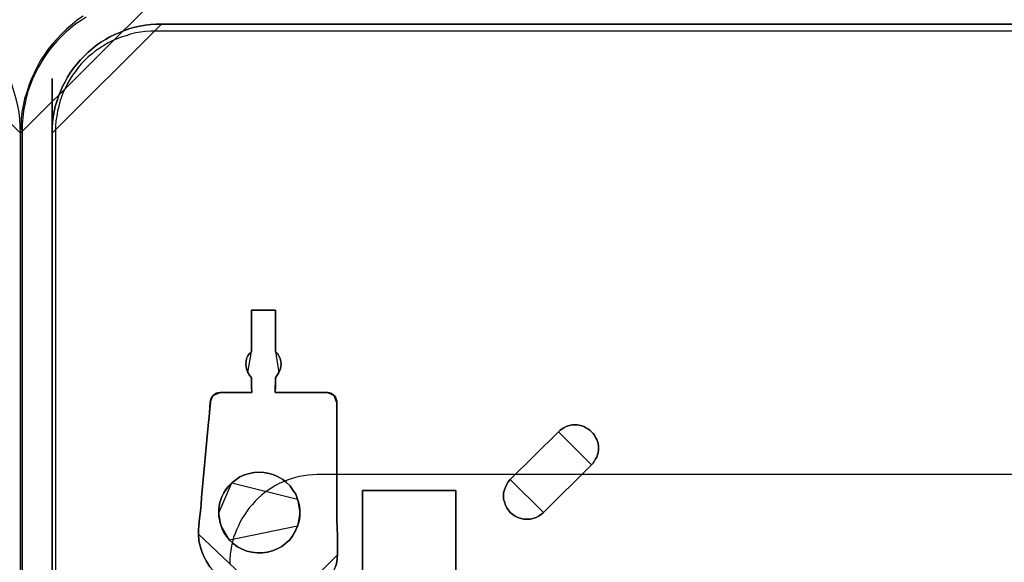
# Model space of a CAD drawing. Extents: x -635870 to -372006, y -44437 to 104716.
# Tile 108 of 246: x -615624 to -614167, y -30623 to -29820. Entities that reach past the tile are written whole.
import ezdxf

# ---------------------------------------------------------------- set-up
doc = ezdxf.new("R2010")
doc.units = 0
doc.header["$MEASUREMENT"] = 0
doc.layers.get('0').update_dxf_attribs({"color": 252})
doc.layers.add('5', color=7, linetype='Continuous')
doc.layers.add('50', color=7, linetype='Continuous')

# ---------------------------------------------------------------- blocks, each defined once
blk = doc.blocks.new('*U1009')
at = {"layer": '5', "color": 7}
for points in [[(447.795111, -804.275625), (447.898218, -803.248125), (447.949772, -802.220625), (448.001326, -801.193125), (448.001326, -801.193125), (448.001326, -20.806875), (447.949772, -19.779375), (447.898218, -18.751875), (447.795111, -17.724375)], [(427.11911, 0), (448.001326, -20.809054), (448.001326, -20.809054), (447.949764, -19.781446), (447.898203, -18.753839), (447.795081, -17.726231), (447.588837, -16.750004), (447.382593, -15.722396), (447.073227, -14.746169), (446.763861, -13.769942), (446.402934, -12.845095), (445.990446, -11.920248), (445.526396, -10.995401), (445.062347, -10.121935), (444.495176, -9.248468), (443.928005, -8.426382), (443.257711, -7.604296), (442.587418, -6.833591), (441.865563, -6.114265), (441.143709, -5.39494), (440.370294, -4.726995), (439.545317, -4.05905), (438.720341, -3.493866)]]:
    blk.add_lwpolyline(points, dxfattribs=at)
at = {"layer": '5', "color": 59}
blk.add_lwpolyline([(447.998674, -20.806406), (447.998674, -780.795001), (447.998674, -20.806406)], close=True, dxfattribs=at)
blk = doc.blocks.new('*U1036')
at = {"layer": '5', "color": 7}
for points in [[(457.279659, -3.493866), (456.454683, -4.05905), (455.629706, -4.726995), (454.856291, -5.39494), (454.134437, -6.114265), (453.412582, -6.833591), (452.742289, -7.604296), (452.071995, -8.426382), (451.504824, -9.248468), (450.937653, -10.121935), (450.473604, -10.995401), (450.009554, -11.920248), (449.597066, -12.845095), (449.236139, -13.769942), (448.926773, -14.746169), (448.617407, -15.722396), (448.411163, -16.750004), (448.204919, -17.726231), (448.101797, -18.753839), (448.050236, -19.781446), (447.998674, -20.809054), (468.88089, 0)], [(457.278334, -3.4935), (456.453475, -4.058625), (455.628617, -4.7265), (454.855312, -5.394375), (454.13356, -6.113625), (453.411809, -6.832875), (452.741611, -7.6035), (452.071414, -8.4255), (451.504324, -9.2475), (450.937233, -10.120875), (450.47325, -10.99425), (450.009267, -11.919), (449.596838, -12.84375), (449.235962, -13.7685), (448.92664, -14.744625), (448.617318, -15.72075), (448.411104, -16.74825), (448.204889, -17.724375), (448.101782, -18.751875), (448.050228, -19.779375), (447.998674, -20.806875), (447.998674, -801.193125)], [(452.691009, -801.191648), (452.691009, -20.805704), (452.691009, -19.983704), (452.742563, -19.21308), (452.845671, -18.442455), (453.000332, -17.620455), (453.154993, -16.849831), (453.361208, -16.130581), (453.618977, -15.359956), (453.928299, -14.640706), (454.237622, -13.921457), (454.598498, -13.202207), (454.959374, -12.534332), (455.371804, -11.866457), (455.835788, -11.198583), (456.351326, -10.582083), (456.866863, -9.965583), (457.433954, -9.400458), (457.433954, -9.400458), (458.001046, -8.835334), (458.619691, -8.321584), (459.238336, -7.807834), (459.908534, -7.345459), (460.578733, -6.934459), (461.248932, -6.574835), (461.970684, -6.21521), (462.692437, -5.90696), (463.414189, -5.59871), (464.187496, -5.341835), (464.909248, -5.136335), (465.682554, -4.98221), (466.455861, -4.828085), (467.280721, -4.725335), (468.054027, -4.67396), (468.878887, -4.67396), (875.122439, -4.67396)], [(875.122439, -4.67396), (468.878887, -4.67396), (468.878887, -4.67396), (468.054027, -4.67396), (467.280721, -4.725335), (466.455861, -4.828085), (465.682554, -4.98221), (464.909248, -5.136335), (464.187496, -5.341835), (463.414189, -5.59871), (462.692437, -5.90696), (461.970684, -6.21521), (461.248932, -6.574835), (460.578733, -6.934459), (459.908534, -7.345459), (459.238336, -7.807834), (458.619691, -8.321584), (458.001046, -8.835334), (457.433954, -9.400458), (456.866863, -9.965583), (456.351326, -10.582083), (455.835788, -11.198583), (455.371804, -11.866457), (454.959374, -12.534332), (454.598498, -13.202207), (454.237622, -13.921457), (453.928299, -14.640706), (453.618977, -15.359956), (453.361208, -16.130581), (453.154993, -16.849831), (453.000332, -17.620455), (452.845671, -18.442455), (452.742563, -19.21308), (452.691009, -19.983704), (452.691009, -20.805704), (452.691009, -801.191648)], [(494.658892, -84.87247), (494.813589, -84.358693), (494.865155, -83.793537), (494.91672, -83.228382), (494.91672, -80.402606), (494.813589, -78.090607), (494.813589, -74.494164), (494.813589, -63.293813), (494.813589, -62.67728), (494.813589, -62.060747), (494.813589, -61.444214), (494.813589, -60.827681), (494.813589, -60.519414), (494.710458, -60.211148), (494.607326, -59.902881), (494.401064, -59.645993), (494.194801, -59.491859), (493.936973, -59.337726), (493.679145, -59.286348), (493.421316, -59.234971), (485.686469, -59.234971), (485.686469, -59.234971), (485.686469, -59.234971), (485.686469, -59.02946), (485.738034, -58.515682), (485.738034, -57.025727), (485.995862, -56.666083), (486.253691, -56.255061), (486.408388, -55.844039), (486.511519, -55.433017), (486.563085, -55.021995), (486.511519, -54.610973), (486.408388, -54.199951), (486.253691, -53.788929), (486.047428, -53.429284), (485.738034, -53.121018), (485.738034, -47.007065), (482.180004, -47.007065), (482.180004, -47.007065), (482.180004, -53.121018), (481.87061, -53.429284), (481.664348, -53.788929), (481.458085, -54.199951), (481.406519, -54.610973), (481.354954, -55.021995), (481.406519, -55.433017), (481.509651, -55.844039), (481.664348, -56.255061), (481.87061, -56.666083), (482.180004, -57.025727), (482.180004, -58.515682), (482.23157, -59.02946), (482.23157, -59.234971), (482.23157, -59.234971), (482.23157, -59.234971), (477.539096, -59.234971), (477.229702, -59.286348), (476.971873, -59.337726), (476.714045, -59.491859), (476.507783, -59.645993), (476.353086, -59.851504), (476.198389, -60.108392), (476.146823, -60.416659), (476.095257, -60.673548), (476.043692, -61.392836), (475.992126, -62.163503), (475.94056, -62.882791), (475.837429, -63.60208), (474.806116, -74.751053), (474.75455, -75.778608), (474.651419, -76.806163), (474.496722, -77.885096), (474.393591, -78.912651), (474.342025, -79.580562), (474.342025, -80.197095), (474.393591, -81.121894), (474.599853, -81.943938), (474.857682, -82.765982), (475.167076, -83.588026), (475.579601, -84.307315), (476.043692, -85.026604)], [(476.043692, -85.026604), (475.579601, -84.307315), (475.167076, -83.588026), (474.857682, -82.765982), (474.599853, -81.943938), (474.393591, -81.121894), (474.342025, -80.197095), (474.342025, -79.580562), (474.393591, -78.912651), (474.496722, -77.885096), (474.651419, -76.806163), (474.75455, -75.778608), (474.806116, -74.751053), (475.837429, -63.60208), (475.94056, -62.882791), (475.992126, -62.163503), (476.043692, -61.392836), (476.095257, -60.673548), (476.146823, -60.416659), (476.198389, -60.108392), (476.353086, -59.851504), (476.507783, -59.645993), (476.714045, -59.491859), (476.971873, -59.337726), (477.229702, -59.286348), (477.539096, -59.234971), (482.23157, -59.234971), (482.23157, -59.234971), (482.23157, -59.234971), (482.23157, -59.02946), (482.180004, -58.515682), (482.180004, -57.025727), (481.87061, -56.666083), (481.664348, -56.255061), (481.509651, -55.844039), (481.406519, -55.433017), (481.354954, -55.021995), (481.406519, -54.610973), (481.458085, -54.199951), (481.664348, -53.788929), (481.87061, -53.429284), (482.180004, -53.121018), (482.180004, -47.007065), (485.738034, -47.007065), (485.738034, -53.121018), (486.047428, -53.429284), (486.253691, -53.788929), (486.408388, -54.199951), (486.511519, -54.610973), (486.563085, -55.021995), (486.511519, -55.433017), (486.408388, -55.844039), (486.253691, -56.255061), (485.995862, -56.666083), (485.738034, -57.025727), (485.738034, -58.515682), (485.686469, -59.02946), (485.686469, -59.234971), (485.686469, -59.234971), (485.686469, -59.234971), (493.421316, -59.234971), (493.679145, -59.286348), (493.936973, -59.337726), (494.194801, -59.491859), (494.401064, -59.645993), (494.607326, -59.902881), (494.710458, -60.211148), (494.813589, -60.519414), (494.813589, -60.827681), (494.813589, -61.444214), (494.813589, -62.060747), (494.813589, -62.67728), (494.813589, -63.293813), (494.813589, -74.494164), (494.813589, -78.090607), (494.91672, -80.402606), (494.91672, -83.228382), (494.91672, -83.228382), (494.865155, -83.793537), (494.813589, -84.358693), (494.658892, -84.87247)], [(498.624489, -298.744188), (498.624489, -173.234937), (498.624489, -148.780413), (498.624489, -78.807593), (498.624489, -73.721462), (499.243182, -73.721462), (511.823274, -73.721462), (512.441967, -73.721462), (512.441967, -78.807593), (512.441967, -78.807593), (512.441967, -386.338651)], [(512.442723, -386.341247), (512.442723, -78.807635), (512.442723, -73.721462), (511.824042, -73.721462), (511.824042, -73.721462), (499.244201, -73.721462), (498.62552, -73.721462), (498.62552, -78.807635), (498.62552, -148.781036), (498.62552, -173.235764), (498.62552, -298.746057)]]:
    blk.add_lwpolyline(points, dxfattribs=at)
for points in [[(468.88089, -4.67396), (468.055928, -4.67396), (467.282526, -4.725346), (466.457564, -4.828117), (465.684162, -4.982274), (464.91076, -5.136431), (464.188918, -5.341974), (463.415516, -5.598902), (462.693674, -5.907216), (461.971832, -6.21553), (461.249991, -6.575229), (460.579709, -6.934929), (459.909427, -7.346014), (459.239146, -7.808485), (458.620424, -8.322341), (458.001703, -8.836198), (457.434541, -9.40144), (456.86738, -9.966682), (456.351778, -10.58331), (455.836177, -11.199938), (455.372136, -11.867951), (454.959655, -12.535965), (454.598734, -13.203978), (454.237813, -13.923377), (453.928452, -14.642776), (453.619092, -15.362175), (453.361291, -16.13296), (453.15505, -16.852359), (453.00037, -17.623144), (452.84569, -18.445314), (452.742569, -19.216099), (452.691009, -19.986884), (452.691009, -20.809054), (468.88089, -4.67396)], [(468.878239, -4.67396), (875.123087, -4.67396), (468.878239, -4.67396)], [(482.178489, -47.007065), (485.738831, -47.007065), (482.178489, -47.007065)], [(482.178489, -47.007065), (482.178489, -53.124259), (482.178489, -47.007065)], [(485.73618, -53.124259), (485.73618, -47.007065), (485.73618, -53.124259)], [(482.18114, -53.121611), (481.870969, -53.430011), (481.664188, -53.78981), (481.457407, -54.201009), (481.405712, -54.612208), (481.354017, -55.023407), (481.405712, -55.434606), (481.509103, -55.845805), (481.664188, -56.257005), (482.18114, -53.121611)], [(486.253133, -56.257005), (486.408218, -55.845805), (486.511609, -55.434606), (486.563304, -55.023407), (486.511609, -54.612208), (486.408218, -54.201009), (486.253133, -53.78981), (486.046352, -53.430011), (485.73618, -53.121611), (486.253133, -56.257005)], [(481.664188, -56.254356), (481.870969, -56.666759), (482.18114, -57.027612), (481.664188, -56.254356)], [(485.73618, -57.027612), (485.995982, -56.666759), (486.255784, -56.254356), (485.73618, -57.027612)], [(482.178489, -57.024964), (482.178489, -58.51802), (482.234161, -59.032867), (482.234161, -59.238806), (482.234161, -59.238806), (482.234161, -59.238806), (482.178489, -57.024964)], [(485.738831, -57.024964), (485.738831, -58.51802), (485.685811, -59.032867), (485.685811, -59.238806), (485.685811, -59.238806), (485.685811, -59.238806), (485.738831, -57.024964)], [(476.510573, -59.646619), (476.355487, -59.852644), (476.200402, -60.110175), (476.148707, -60.419213), (476.097011, -60.676744), (476.510573, -59.646619)], [(477.541826, -59.236158), (477.231655, -59.287796), (476.973179, -59.339435), (476.714703, -59.494351), (476.507922, -59.649267), (477.541826, -59.236158)], [(477.539175, -59.236158), (482.234161, -59.236158), (477.539175, -59.236158)], [(485.685811, -59.236158), (493.421536, -59.236158), (485.685811, -59.236158)], [(494.399768, -59.649267), (494.193266, -59.494351), (493.935139, -59.339435), (493.677012, -59.287796), (493.418884, -59.236158), (494.399768, -59.649267)], [(494.81333, -60.830336), (494.81333, -60.52154), (494.709277, -60.212744), (494.605223, -59.903949), (494.397117, -59.646619), (494.81333, -60.830336)], [(475.83721, -63.605582), (475.942191, -62.885568), (475.994681, -62.165554), (476.047172, -61.39411), (476.099662, -60.674096), (475.83721, -63.605582)], [(494.810679, -60.827688), (494.810679, -61.444703), (494.810679, -62.061719), (494.810679, -62.678735), (494.810679, -63.29575), (494.810679, -60.827688)], [(475.839861, -63.602934), (474.805957, -74.751587), (475.839861, -63.602934)], [(494.810679, -74.494718), (494.810679, -63.293102), (494.810679, -74.494718)], [(519.608202, -75.420982), (519.762878, -75.883451), (519.969113, -76.294536), (520.226907, -76.654234), (520.484701, -76.962547), (520.845612, -77.270861), (521.206524, -77.527788), (521.618994, -77.73333), (522.083023, -77.887487), (522.495493, -77.990258), (522.959522, -77.990258), (523.423551, -77.990258), (523.836021, -77.887487), (524.30005, -77.73333), (524.660961, -77.527788), (525.073431, -77.270861), (525.382784, -76.962547), (532.497893, -69.922731), (532.755687, -69.665803), (532.961922, -69.35749), (533.116598, -69.049177), (533.271274, -68.792249), (533.374392, -68.43255), (533.477509, -68.124237), (533.529068, -67.815924), (533.529068, -67.456225), (533.529068, -67.147912), (533.477509, -66.788214), (533.374392, -66.4799), (533.271274, -66.171587), (533.116598, -65.863274), (532.961922, -65.554961), (532.755687, -65.298033), (532.497893, -65.041106), (532.240099, -64.784178), (531.982305, -64.578636), (531.672953, -64.42448), (531.3636, -64.270323), (531.054248, -64.167552), (530.693336, -64.064781), (530.383984, -64.013395), (530.074631, -64.013395), (529.71372, -64.013395), (529.404367, -64.064781), (529.043456, -64.167552), (528.734103, -64.270323), (528.424751, -64.42448), (528.166957, -64.578636), (527.857604, -64.784178), (527.59981, -65.041106), (520.484701, -72.080923), (520.175349, -72.440621), (519.969113, -72.80032), (519.762878, -73.211404), (519.608202, -73.622488), (519.505085, -74.084958), (519.505085, -74.547428), (519.505085, -75.009898), (519.608202, -75.420982)], [(519.608202, -75.420982), (519.762878, -75.883451), (519.969113, -76.294536), (520.226907, -76.654234), (520.484701, -76.962547), (520.845612, -77.270861), (521.206524, -77.527788), (521.618994, -77.73333), (522.083023, -77.887487), (522.495493, -77.990258), (522.959522, -77.990258), (523.423551, -77.990258), (523.836021, -77.887487), (524.30005, -77.73333), (524.660961, -77.527788), (525.073431, -77.270861), (525.382784, -76.962547), (532.497893, -69.922731), (532.755687, -69.665803), (532.961922, -69.35749), (533.116598, -69.049177), (533.271274, -68.792249), (533.374392, -68.43255), (533.477509, -68.124237), (533.529068, -67.815924), (533.529068, -67.456225), (533.529068, -67.147912), (533.477509, -66.788214), (533.374392, -66.4799), (533.271274, -66.171587), (533.116598, -65.863274), (532.961922, -65.554961), (532.755687, -65.298033), (532.497893, -65.041106), (532.240099, -64.784178), (531.982305, -64.578636), (531.672953, -64.42448), (531.3636, -64.270323), (531.054248, -64.167552), (530.693336, -64.064781), (530.383984, -64.013395), (530.074631, -64.013395), (529.71372, -64.013395), (529.404367, -64.064781), (529.043456, -64.167552), (528.734103, -64.270323), (528.424751, -64.42448), (528.166957, -64.578636), (527.857604, -64.784178), (527.59981, -65.041106), (520.484701, -72.080923), (520.175349, -72.440621), (519.969113, -72.80032), (519.762878, -73.211404), (519.608202, -73.622488), (519.505085, -74.084958), (519.505085, -74.547428), (519.505085, -75.009898), (519.608202, -75.420982)], [(522.083023, -77.887487), (521.618994, -77.73333), (521.206524, -77.527788), (520.845612, -77.270861), (520.484701, -76.962547), (520.226907, -76.654234), (519.969113, -76.294536), (519.762878, -75.883451), (519.608202, -75.420982), (519.505085, -75.009898), (519.505085, -74.547428), (519.505085, -74.084958), (519.608202, -73.622488), (519.762878, -73.211404), (519.969113, -72.80032), (520.175349, -72.440621), (520.484701, -72.080923), (527.59981, -65.041106), (527.857604, -64.784178), (528.166957, -64.578636), (528.424751, -64.42448), (528.734103, -64.270323), (529.043456, -64.167552), (529.404367, -64.064781), (529.71372, -64.013395), (530.074631, -64.013395), (530.383984, -64.013395), (530.693336, -64.064781), (531.054248, -64.167552), (531.3636, -64.270323), (531.672953, -64.42448), (531.982305, -64.578636), (532.240099, -64.784178), (532.497893, -65.041106), (532.755687, -65.298033), (532.961922, -65.554961), (533.116598, -65.863274), (533.271274, -66.171587), (533.374392, -66.4799), (533.477509, -66.788214), (533.529068, -67.147912), (533.529068, -67.456225), (533.529068, -67.815924), (533.477509, -68.124237), (533.374392, -68.43255), (533.271274, -68.792249), (533.116598, -69.049177), (532.961922, -69.35749), (532.755687, -69.665803), (532.497893, -69.922731), (525.382784, -76.962547), (525.073431, -77.270861), (524.660961, -77.527788), (524.30005, -77.73333), (523.836021, -77.887487), (523.423551, -77.990258), (522.959522, -77.990258), (522.495493, -77.990258), (522.083023, -77.887487)], [(532.4977, -69.924035), (532.755542, -69.667051), (532.961816, -69.35867), (533.116521, -69.050288), (533.271226, -68.793304), (533.374363, -68.433526), (533.4775, -68.125145), (533.529068, -67.816764), (533.529068, -67.456986), (533.529068, -67.148604), (533.4775, -66.788826), (533.374363, -66.480445), (533.271226, -66.172064), (533.116521, -65.863683), (532.961816, -65.555301), (532.755542, -65.298317), (532.4977, -65.041333), (532.239858, -64.784348), (531.982015, -64.578761), (531.672605, -64.42457), (531.363194, -64.27038), (531.053784, -64.167586), (530.692805, -64.064792), (530.383394, -64.013395), (530.073984, -64.013395), (529.713005, -64.013395), (529.403594, -64.064792), (529.042615, -64.167586), (528.733205, -64.27038), (528.423794, -64.42457), (528.165952, -64.578761), (527.856541, -64.784348), (527.598699, -65.041333), (532.4977, -69.924035)], [(520.483317, -72.082266), (527.60135, -65.040872), (520.483317, -72.082266)], [(532.497815, -69.921387), (525.379782, -76.962781), (532.497815, -69.921387)], [(484.809228, -71.20471), (484.035762, -71.050561), (483.313861, -70.999178), (482.59196, -71.050561), (481.870059, -71.20471), (481.148158, -71.410242), (480.477821, -71.71854), (479.859048, -72.129603), (479.29184, -72.592049), (478.827761, -73.054496), (478.415246, -73.568325), (478.10586, -74.082155), (477.796474, -74.647367), (477.641781, -75.05843), (477.487088, -75.520877), (477.383959, -76.034706), (477.332394, -76.497152), (477.332394, -77.010982), (477.332394, -77.524811), (477.435523, -77.987257), (477.538652, -78.501087), (477.693345, -78.963533), (477.899602, -79.528746), (478.208989, -80.093958), (478.518375, -80.556404), (478.93089, -81.070234), (479.498098, -81.584063), (480.11687, -82.046509), (480.787207, -82.40619), (481.509108, -82.714487), (482.231009, -82.868636), (483.004475, -82.971402), (483.77794, -82.971402), (484.551406, -82.868636), (485.273307, -82.663104), (485.995208, -82.354807), (486.665545, -81.995126), (487.284318, -81.53268), (487.851526, -81.018851), (488.315605, -80.402255), (488.676555, -79.734277), (488.985942, -79.014916), (489.140635, -78.55247), (489.295328, -78.03864), (489.346892, -77.524811), (489.346892, -77.010982), (489.346892, -76.497152), (489.295328, -75.983323), (489.140635, -75.469494), (488.985942, -75.007047), (488.72812, -74.287686), (488.315605, -73.671091), (487.90309, -73.054496), (487.387446, -72.540667), (486.820238, -72.07822), (486.149901, -71.71854), (485.479565, -71.410242), (484.809228, -71.20471)], [(484.809228, -71.20471), (484.035762, -71.050561), (483.313861, -70.999178), (482.59196, -71.050561), (481.870059, -71.20471), (481.148158, -71.410242), (480.477821, -71.71854), (479.859048, -72.129603), (479.29184, -72.592049), (478.827761, -73.054496), (478.415246, -73.568325), (478.10586, -74.082155), (477.796474, -74.647367), (477.641781, -75.05843), (477.487088, -75.520877), (477.383959, -76.034706), (477.332394, -76.497152), (477.332394, -77.010982), (477.332394, -77.524811), (477.435523, -77.987257), (477.538652, -78.501087), (477.693345, -78.963533), (477.899602, -79.528746), (478.208989, -80.093958), (478.518375, -80.556404), (478.93089, -81.070234), (479.498098, -81.584063), (480.11687, -82.046509), (480.787207, -82.40619), (481.509108, -82.714487), (482.231009, -82.868636), (483.004475, -82.971402), (483.77794, -82.971402), (484.551406, -82.868636), (485.273307, -82.663104), (485.995208, -82.354807), (486.665545, -81.995126), (487.284318, -81.53268), (487.851526, -81.018851), (488.315605, -80.402255), (488.676555, -79.734277), (488.985942, -79.014916), (489.140635, -78.55247), (489.295328, -78.03864), (489.346892, -77.524811), (489.346892, -77.010982), (489.346892, -76.497152), (489.295328, -75.983323), (489.140635, -75.469494), (488.985942, -75.007047), (488.72812, -74.287686), (488.315605, -73.671091), (487.90309, -73.054496), (487.387446, -72.540667), (486.820238, -72.07822), (486.149901, -71.71854), (485.479565, -71.410242), (484.809228, -71.20471)], [(479.29184, -72.592049), (479.859048, -72.129603), (480.477821, -71.71854), (481.148158, -71.410242), (481.870059, -71.20471), (482.59196, -71.050561), (483.313861, -70.999178), (484.035762, -71.050561), (484.809228, -71.20471), (485.479565, -71.410242), (486.149901, -71.71854), (486.820238, -72.07822), (487.387446, -72.540667), (487.90309, -73.054496), (488.315605, -73.671091), (488.72812, -74.287686), (488.985942, -75.007047), (489.140635, -75.469494), (489.295328, -75.983323), (489.346892, -76.497152), (489.346892, -77.010982), (489.346892, -77.524811), (489.295328, -78.03864), (489.140635, -78.55247), (488.985942, -79.014916), (488.676555, -79.734277), (488.315605, -80.402255), (487.851526, -81.018851), (487.284318, -81.53268), (486.665545, -81.995126), (485.995208, -82.354807), (485.273307, -82.663104), (484.551406, -82.868636), (483.77794, -82.971402), (483.004475, -82.971402), (482.231009, -82.868636), (481.509108, -82.714487), (480.787207, -82.40619), (480.11687, -82.046509), (479.498098, -81.584063), (478.93089, -81.070234), (478.518375, -80.556404), (478.208989, -80.093958), (477.899602, -79.528746), (477.693345, -78.963533), (477.538652, -78.501087), (477.435523, -77.987257), (477.332394, -77.524811), (477.332394, -77.010982), (477.332394, -76.497152), (477.383959, -76.034706), (477.487088, -75.520877), (477.641781, -75.05843), (477.796474, -74.647367), (478.10586, -74.082155), (478.415246, -73.568325), (478.827761, -73.054496), (479.29184, -72.592049)], [(488.986351, -75.008457), (488.72851, -74.288843), (488.315963, -73.672031), (487.903417, -73.055219), (487.387734, -72.541209), (486.820483, -72.0786), (486.150095, -71.718793), (485.479707, -71.410387), (484.809319, -71.204783), (484.035794, -71.050579), (483.313838, -70.999178), (482.591882, -71.050579), (481.869926, -71.204783), (481.147969, -71.410387), (480.477581, -71.718793), (479.858762, -72.130001), (479.29151, -72.59261), (488.986351, -75.008457)], [(479.294162, -72.593356), (478.829532, -73.055887), (478.416529, -73.56981), (478.106776, -74.083734), (477.797023, -74.649049), (477.642147, -75.060188), (477.487271, -75.522719), (477.38402, -76.036642), (477.332394, -76.499173), (477.332394, -77.013096), (479.294162, -72.593356)], [(520.484643, -72.079618), (520.175309, -72.439396), (519.969086, -72.799174), (519.762863, -73.210349), (519.608196, -73.621524), (519.505085, -74.084096), (519.505085, -74.546668), (519.505085, -75.00924), (519.608196, -75.420415), (519.762863, -75.882986), (519.969086, -76.294161), (520.226864, -76.653939), (520.484643, -76.962321), (520.845532, -77.270702), (521.206422, -77.527686), (521.618868, -77.733274), (522.082869, -77.887464), (522.495314, -77.990258), (522.959316, -77.990258), (523.423317, -77.990258), (523.835762, -77.887464), (524.299763, -77.733274), (524.660653, -77.527686), (525.073099, -77.270702), (525.382433, -76.962321), (520.484643, -72.079618)], [(498.62552, -78.81118), (498.62552, -73.721462), (498.62552, -78.81118)], [(499.245863, -73.721462), (498.62552, -73.721462), (499.245863, -73.721462)], [(511.825032, -73.721462), (499.243212, -73.721462), (511.825032, -73.721462)], [(511.822381, -73.721462), (512.442723, -73.721462), (511.822381, -73.721462)], [(512.440072, -78.81118), (512.440072, -73.721462), (512.440072, -78.81118)], [(474.395046, -78.914457), (474.498436, -77.885934), (474.653522, -76.805985), (474.756912, -75.777462), (474.808608, -74.748939), (474.395046, -78.914457)], [(489.346892, -77.013096), (489.346892, -76.498407), (489.295008, -75.983718), (489.139354, -75.469029), (488.9837, -75.005809), (489.346892, -77.013096)], [(494.810679, -74.49207), (494.810679, -78.089851), (494.91672, -80.40271), (494.810679, -74.49207)], [(477.332394, -77.010448), (477.332394, -77.524743), (477.436164, -77.98761), (477.539933, -78.501906), (477.695586, -78.964772), (477.332394, -77.010448)], [(488.9837, -79.017735), (489.139354, -78.554515), (489.295008, -78.039826), (489.346892, -77.525137), (489.346892, -77.010448), (488.9837, -79.017735)], [(512.440072, -78.81118), (512.440072, -78.656264), (512.440072, -78.501348), (512.440072, -78.81118)], [(512.440072, -78.501348), (512.440072, -78.501348), (512.440072, -78.501348)], [(512.440072, -78.81118), (512.440072, -78.656264), (512.440072, -78.501348), (512.440072, -78.81118)], [(512.440072, -78.81118), (512.440072, -78.656264), (512.440072, -78.501348), (512.440072, -78.81118)], [(512.440072, -78.81118), (512.440072, -78.656264), (512.440072, -78.501348), (512.440072, -78.81118)], [(512.440072, -78.81118), (512.440072, -78.656264), (512.440072, -78.501348), (512.440072, -78.81118)], [(512.440072, -78.81118), (512.440072, -78.656264), (512.440072, -78.501348), (512.440072, -78.81118)], [(512.440072, -78.81118), (512.440072, -78.656264), (512.440072, -78.501348), (512.440072, -78.81118)], [(512.440072, -78.81118), (512.440072, -78.656264), (512.440072, -78.501348), (512.440072, -78.81118)], [(512.440072, -78.81118), (512.440072, -78.656264), (512.440072, -78.501348), (512.440072, -78.81118)], [(512.440072, -78.81118), (512.440072, -78.656264), (512.440072, -78.501348), (512.440072, -78.81118)], [(512.440072, -78.81118), (512.440072, -78.656264), (512.440072, -78.501348), (512.440072, -78.81118)], [(512.440072, -78.81118), (512.440072, -78.656264), (512.440072, -78.501348), (512.440072, -78.81118)], [(512.440072, -78.81118), (512.440072, -78.656264), (512.440072, -78.501348), (512.440072, -78.81118)], [(512.440072, -78.81118), (512.440072, -78.656264), (512.440072, -78.501348), (512.440072, -78.81118)], [(512.440072, -78.81118), (512.440072, -78.656264), (512.440072, -78.501348), (512.440072, -78.81118)], [(512.440072, -78.81118), (512.440072, -78.656264), (512.440072, -78.501348), (512.440072, -78.81118)], [(512.440072, -78.81118), (512.440072, -78.656264), (512.440072, -78.501348), (512.440072, -78.81118)], [(512.440072, -78.81118), (512.440072, -78.656264), (512.440072, -78.501348), (512.440072, -78.81118)], [(512.440072, -78.81118), (512.440072, -78.656264), (512.440072, -78.501348), (512.440072, -78.81118)], [(512.440072, -78.81118), (512.440072, -78.656264), (512.440072, -78.501348), (512.440072, -78.81118)], [(512.440072, -78.81118), (512.440072, -78.656264), (512.440072, -78.501348), (512.440072, -78.81118)], [(474.397697, -78.911809), (474.342025, -79.581046), (474.342025, -80.198804), (474.397697, -78.911809)], [(477.692935, -78.962124), (477.899716, -79.528373), (478.209888, -80.094622), (478.520059, -80.557917), (478.933621, -81.072688), (477.692935, -78.962124)], [(478.930969, -81.070315), (479.498196, -81.584123), (480.116989, -82.046549), (480.787348, -82.406214), (481.509273, -82.714498), (482.231197, -82.868641), (483.004688, -82.971402), (483.778179, -82.971402), (484.55167, -82.868641), (485.273595, -82.663118), (485.99552, -82.354833), (486.665879, -81.995168), (487.284671, -81.532742), (487.851898, -81.018935), (488.315993, -80.402366), (488.676955, -79.734417), (488.986351, -79.015087), (478.930969, -81.070315)], [(498.62552, -78.808532), (498.62552, -148.782882), (498.62552, -78.808532)], [(512.440072, -386.34188), (512.440072, -78.808532), (512.440072, -386.34188)], [(512.440072, -78.808532), (512.440072, -78.808532), (512.440072, -78.808532)], [(474.342025, -80.196155), (474.393607, -81.121057), (474.599933, -81.943191), (474.857841, -82.765326), (475.167331, -83.587461), (475.579983, -84.306828), (476.044218, -85.026196), (476.560034, -85.642797), (477.127431, -86.259398), (477.797992, -86.824616), (478.468553, -87.287066), (479.190695, -87.698134), (479.964419, -88.057818), (480.789725, -88.366118), (481.61503, -88.571652), (482.491918, -88.674419), (483.368805, -88.725802), (474.342025, -80.196155)], [(494.914069, -83.228271), (494.914069, -80.40271), (494.914069, -83.228271)], [(489.397262, -88.725802), (489.964683, -88.674423), (490.48052, -88.623044), (490.996357, -88.468908), (491.512195, -88.314772), (492.028032, -88.057878), (492.492285, -87.800984), (492.904955, -87.492711), (493.266041, -87.133059), (493.627127, -86.722029), (493.936629, -86.310999), (494.246132, -85.84859), (494.452467, -85.386181), (494.658802, -84.872393), (494.813553, -84.358605), (494.865136, -83.793438), (494.91672, -83.228271), (489.397262, -88.725802)]]:
    blk.add_lwpolyline(points, close=True, dxfattribs=at)
at = {"layer": '5', "color": 59}
blk.add_lwpolyline([(452.691009, -12.740183), (452.691009, -801.190946), (452.691009, -12.740183)], close=True, dxfattribs=at)
at = {"layer": '50', "color": 7}
for points in [[(457.731455, -3.618792), (456.961441, -4.132125), (456.191427, -4.645458), (455.421413, -5.261458), (454.702734, -5.877458), (454.035388, -6.544791), (453.368043, -7.212124), (452.752032, -7.930791), (452.136021, -8.70079), (451.622678, -9.47079), (451.109335, -10.24079), (450.595993, -11.113456), (450.185319, -11.934789), (449.774645, -12.807456), (449.415305, -13.731456), (449.107299, -14.655455), (448.850628, -15.579455), (448.645291, -16.554788), (448.439954, -17.530121), (448.337285, -18.556787), (448.234617, -19.53212), (448.234617, -20.558787), (448.234617, -801.133213)], [(875.651351, -5.717326), (468.041488, -5.717326), (467.271444, -5.717326), (466.5014, -5.76866), (465.782693, -5.871328), (465.063985, -5.973996), (464.293941, -6.179331), (463.62657, -6.384667), (462.907863, -6.590003), (462.240491, -6.846672), (461.57312, -7.154676), (460.957085, -7.462679), (460.34105, -7.822017), (459.725015, -8.232688), (459.10898, -8.64336), (458.595617, -9.054031), (458.030918, -9.516037), (457.517556, -10.029376), (457.004193, -10.542715), (456.542167, -11.107388), (456.131477, -11.672061), (455.720787, -12.236735), (455.310097, -12.852742), (454.950743, -13.468749), (454.642725, -14.084756), (454.334708, -14.752097), (454.078027, -15.419438), (453.821345, -16.138113), (453.667337, -16.856788), (453.461992, -17.575463), (453.359319, -18.294138), (453.256647, -19.012813), (453.20531, -19.782822), (453.20531, -20.552831), (453.20531, -801.136518)], [(851.82548, -71.359325), (491.918695, -71.359325), (491.251155, -71.410669), (490.583615, -71.462013), (489.916075, -71.564701), (489.299884, -71.66739), (488.683693, -71.821422), (488.067503, -71.975454), (487.451312, -72.18083), (486.88647, -72.437551), (486.270279, -72.694271), (485.756787, -73.002336), (485.191946, -73.3104), (484.678453, -73.669809), (484.164961, -74.029217), (483.651468, -74.43997), (483.189325, -74.850723), (482.727182, -75.312819), (482.316388, -75.774916), (481.905595, -76.237013), (481.54615, -76.750454), (481.186705, -77.263895), (480.827261, -77.82868), (480.519165, -78.34212), (480.262419, -78.958249), (480.005673, -79.47169), (479.748927, -80.087819), (479.54353, -80.652604), (479.389482, -81.320077), (479.235434, -81.936206), (479.132736, -82.552335), (479.030037, -83.219808), (478.978688, -83.887281), (478.978688, -84.554755)]]:
    blk.add_lwpolyline(points, dxfattribs=at)

msp = doc.modelspace()

# ---------------------------------------------------------------- block references
at = {"xscale": 10, "yscale": 10, "zscale": 10}
for name in ['*U1009', '*U1036']:
    msp.add_blockref(name, (-620103.1, -29779.7), dxfattribs=at)

doc.saveas('drawing.dxf')
